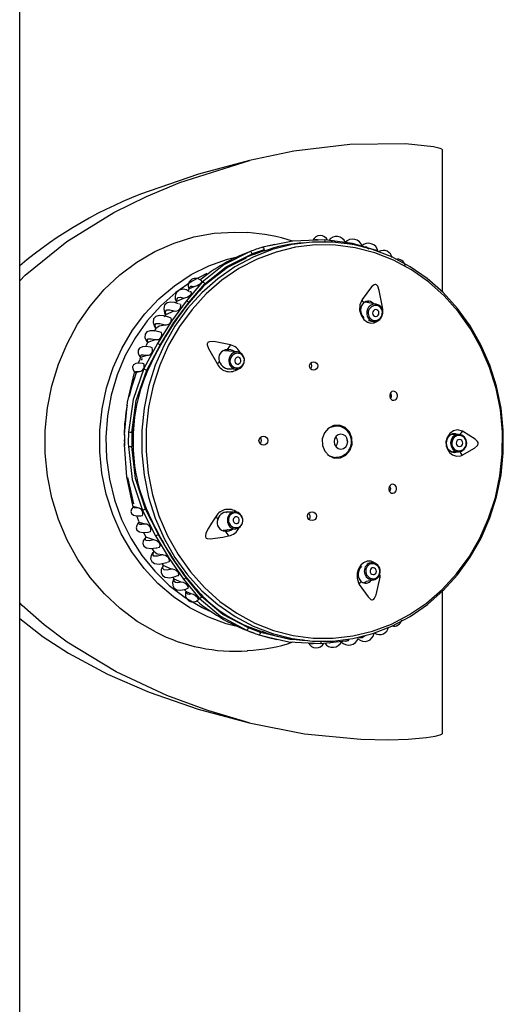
# Model space of a CAD drawing. Header units: millimetres. Extents: x 2845.84 to 2846.96, y 2905.71 to 2908.01.
# Tile 9 of 33: x 2846.11 to 2846.18, y 2906.52 to 2906.66. Entities that reach past the tile are written whole.
import ezdxf

# ---------------------------------------------------------------- set-up
doc = ezdxf.new("R2010")
doc.units = ezdxf.units.MM
doc.layers.add('SANINDUSA', color=3, linetype='Continuous')

msp = doc.modelspace()

# ---------------------------------------------------------------- linework, layer by layer
at = {"layer": 'SANINDUSA', "linetype": 'Continuous'}
for p, q in [((2846.111738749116, 2905.952696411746), (2846.111738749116, 2907.855976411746)), ((2846.172672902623, 2906.623917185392), (2846.172672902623, 2906.644356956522)), ((2846.159702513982, 2906.630890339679), (2846.155722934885, 2906.631408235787)), ((2846.147000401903, 2906.630000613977), (2846.145239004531, 2906.629392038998)), ((2846.148206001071, 2906.630649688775), (2846.146746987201, 2906.630346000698)), ((2846.147000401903, 2906.630000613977), (2846.146944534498, 2906.629817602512)), ((2846.163169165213, 2906.629892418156), (2846.159702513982, 2906.630890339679)), ((2846.145379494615, 2906.629276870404), (2846.145239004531, 2906.629392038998)), ((2846.145379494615, 2906.629276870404), (2846.145383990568, 2906.629264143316)), ((2846.146944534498, 2906.629817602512), (2846.147140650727, 2906.6298598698)), ((2846.146944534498, 2906.629817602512), (2846.146949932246, 2906.629798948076)), ((2846.138032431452, 2906.625296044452), (2846.135720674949, 2906.622604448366)), ((2846.136170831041, 2906.624308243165), (2846.135915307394, 2906.624067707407)), ((2846.136124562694, 2906.622395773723), (2846.138436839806, 2906.625096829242)), ((2846.138521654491, 2906.62502729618), (2846.136124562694, 2906.622395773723)), ((2846.136213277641, 2906.624383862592), (2846.136880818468, 2906.624695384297)), ((2846.138436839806, 2906.625096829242), (2846.138521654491, 2906.62502729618)), ((2846.138521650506, 2906.62502729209), (2846.138532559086, 2906.625011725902)), ((2846.134398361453, 2906.622586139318), (2846.135389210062, 2906.623032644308)), ((2846.134394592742, 2906.622545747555), (2846.134220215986, 2906.622345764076)), ((2846.134888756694, 2906.622131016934), (2846.134756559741, 2906.622137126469)), ((2846.136124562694, 2906.622395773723), (2846.136124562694, 2906.622395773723)), ((2846.161527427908, 2906.622407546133), (2846.161348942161, 2906.62243960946)), ((2846.163140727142, 2906.622130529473), (2846.161530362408, 2906.622423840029)), ((2846.132797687, 2906.620663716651), (2846.132553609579, 2906.620321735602)), ((2846.132787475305, 2906.620674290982), (2846.133992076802, 2906.621187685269)), ((2846.131368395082, 2906.618660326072), (2846.131121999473, 2906.618234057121)), ((2846.16203651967, 2906.619790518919), (2846.162692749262, 2906.619670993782)), ((2846.162515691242, 2906.619719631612), (2846.162692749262, 2906.619670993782)), ((2846.131592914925, 2906.616474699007), (2846.129655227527, 2906.612855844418)), ((2846.130049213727, 2906.612641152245), (2846.131991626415, 2906.616258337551)), ((2846.131991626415, 2906.616258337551), (2846.130134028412, 2906.612571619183)), ((2846.130198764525, 2906.616649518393), (2846.131330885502, 2906.617050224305)), ((2846.131991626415, 2906.616258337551), (2846.131991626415, 2906.616258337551)), ((2846.129196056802, 2906.614552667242), (2846.12904379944, 2906.614220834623)), ((2846.129214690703, 2906.614526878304), (2846.13009123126, 2906.614795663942)), ((2846.129293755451, 2906.614077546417), (2846.129437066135, 2906.614340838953)), ((2846.143120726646, 2906.615264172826), (2846.141279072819, 2906.615440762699)), ((2846.141960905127, 2906.615375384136), (2846.141590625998, 2906.615546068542)), ((2846.128881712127, 2906.613704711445), (2846.129086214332, 2906.614200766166)), ((2846.141662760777, 2906.612852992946), (2846.141752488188, 2906.612877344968)), ((2846.141975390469, 2906.612862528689), (2846.142882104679, 2906.612775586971)), ((2846.128440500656, 2906.612299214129), (2846.128998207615, 2906.61243997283)), ((2846.130134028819, 2906.612571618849), (2846.130049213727, 2906.612641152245)), ((2846.142777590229, 2906.612791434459), (2846.142882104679, 2906.612775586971)), ((2846.128053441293, 2906.603547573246), (2846.128202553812, 2906.604679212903)), ((2846.15731938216, 2906.604617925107), (2846.156816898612, 2906.604617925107)), ((2846.157015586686, 2906.604712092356), (2846.157173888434, 2906.604665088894)), ((2846.157178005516, 2906.60470244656), (2846.157353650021, 2906.604660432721)), ((2846.126847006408, 2906.602904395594), (2846.126820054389, 2906.602337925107)), ((2846.127912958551, 2906.603662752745), (2846.127893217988, 2906.601626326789)), ((2846.127912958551, 2906.603662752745), (2846.128053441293, 2906.603547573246)), ((2846.128053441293, 2906.603547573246), (2846.128099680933, 2906.60354804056)), ((2846.174998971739, 2906.603378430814), (2846.173916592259, 2906.60337590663)), ((2846.174083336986, 2906.603459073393), (2846.174285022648, 2906.603378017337)), ((2846.126775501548, 2906.60200984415), (2846.126796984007, 2906.601595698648)), ((2846.126788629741, 2906.602092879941), (2846.126796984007, 2906.601595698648)), ((2846.126912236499, 2906.601711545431), (2846.12689911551, 2906.602011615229)), ((2846.128035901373, 2906.601738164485), (2846.127893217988, 2906.601626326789)), ((2846.128035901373, 2906.601738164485), (2846.128082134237, 2906.601737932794)), ((2846.158845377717, 2906.602877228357), (2846.158933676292, 2906.602337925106)), ((2846.17391635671, 2906.600875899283), (2846.175004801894, 2906.600878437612)), ((2846.174333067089, 2906.600903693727), (2846.174091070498, 2906.600788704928)), ((2846.156816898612, 2906.600057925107), (2846.15731938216, 2906.600057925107)), ((2846.128200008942, 2906.593381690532), (2846.127340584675, 2906.597181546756)), ((2846.12994119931, 2906.59267942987), (2846.129621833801, 2906.593699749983)), ((2846.128808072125, 2906.592820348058), (2846.128252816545, 2906.592953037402)), ((2846.128911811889, 2906.590889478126), (2846.128616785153, 2906.591649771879)), ((2846.1294569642, 2906.592403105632), (2846.131324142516, 2906.588748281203)), ((2846.1298550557, 2906.592611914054), (2846.129941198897, 2906.592679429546)), ((2846.131726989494, 2906.588958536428), (2846.1298550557, 2906.592611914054)), ((2846.129941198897, 2906.592679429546), (2846.131726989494, 2906.588958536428)), ((2846.14266254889, 2906.592239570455), (2846.141239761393, 2906.59210734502)), ((2846.141451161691, 2906.592171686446), (2846.141547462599, 2906.592135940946)), ((2846.14266254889, 2906.592239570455), (2846.142640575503, 2906.592237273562)), ((2846.128872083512, 2906.59087215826), (2846.128948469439, 2906.590692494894)), ((2846.129855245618, 2906.590445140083), (2846.12898360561, 2906.590701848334)), ((2846.12957267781, 2906.589243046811), (2846.129907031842, 2906.588610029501)), ((2846.131726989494, 2906.588958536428), (2846.131726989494, 2906.588958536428)), ((2846.14105097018, 2906.589579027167), (2846.142893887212, 2906.58975029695)), ((2846.129926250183, 2906.588552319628), (2846.129887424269, 2906.588599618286)), ((2846.131051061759, 2906.588166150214), (2846.129926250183, 2906.588552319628)), ((2846.130806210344, 2906.586939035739), (2846.131075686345, 2906.586521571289)), ((2846.131061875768, 2906.58650290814), (2846.131048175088, 2906.586549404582)), ((2846.13220489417, 2906.584794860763), (2846.132443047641, 2906.584490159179)), ((2846.133631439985, 2906.583966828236), (2846.132436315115, 2906.584467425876)), ((2846.162330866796, 2906.584875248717), (2846.161873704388, 2906.584791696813)), ((2846.162330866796, 2906.584875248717), (2846.16217752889, 2906.584834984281)), ((2846.163675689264, 2906.582790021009), (2846.16366945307, 2906.583448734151)), ((2846.133824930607, 2906.582739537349), (2846.133993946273, 2906.582560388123)), ((2846.134992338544, 2906.582085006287), (2846.13400981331, 2906.582522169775)), ((2846.135332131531, 2906.582522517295), (2846.137591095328, 2906.579768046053)), ((2846.137999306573, 2906.579961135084), (2846.135740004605, 2906.582724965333)), ((2846.135740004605, 2906.582724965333), (2846.13808544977, 2906.580028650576)), ((2846.161661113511, 2906.582211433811), (2846.162780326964, 2906.58241598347)), ((2846.135789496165, 2906.580687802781), (2846.135719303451, 2906.580750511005)), ((2846.13645130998, 2906.580381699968), (2846.135789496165, 2906.580687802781)), ((2846.172672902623, 2906.560315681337), (2846.172672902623, 2906.580758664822)), ((2846.138085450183, 2906.5800286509), (2846.137999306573, 2906.579961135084)), ((2846.144716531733, 2906.575494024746), (2846.144859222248, 2906.575605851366)), ((2846.146465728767, 2906.574844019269), (2846.144716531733, 2906.575494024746)), ((2846.144859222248, 2906.575605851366), (2846.14486387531, 2906.575618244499)), ((2846.146855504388, 2906.574922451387), (2846.146413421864, 2906.57502830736)), ((2846.146413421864, 2906.57502830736), (2846.146465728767, 2906.574844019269)), ((2846.146413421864, 2906.57502830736), (2846.146413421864, 2906.57502830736)), ((2846.146205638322, 2906.574500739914), (2846.148435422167, 2906.573983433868)), ((2846.155159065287, 2906.573239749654), (2846.159147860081, 2906.57367254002))]:
    msp.add_line(p, q, dxfattribs=at)
at = {"layer": 'SANINDUSA', "linetype": 'Continuous', "flags": 128}
for points in [[(2846.172672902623, 2906.644356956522), (2846.172667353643, 2906.644388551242), (2846.172648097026, 2906.644424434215), (2846.172595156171, 2906.644476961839), (2846.172362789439, 2906.644597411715), (2846.17137303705, 2906.644846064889), (2846.16735292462, 2906.645247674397), (2846.159312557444, 2906.645149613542), (2846.151267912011, 2906.644209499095), (2846.144867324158, 2906.642863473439)], [(2846.111738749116, 2906.625533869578), (2846.11251765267, 2906.626324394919), (2846.118533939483, 2906.631190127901), (2846.125318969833, 2906.635357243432), (2846.130011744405, 2906.637674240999), (2846.134840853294, 2906.639681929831), (2846.144867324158, 2906.642863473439)], [(2846.144867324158, 2906.642863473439), (2846.137504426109, 2906.640898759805), (2846.130400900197, 2906.638457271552)], [(2846.131299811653, 2906.574907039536), (2846.12867909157, 2906.576435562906), (2846.126223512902, 2906.57826776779), (2846.123961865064, 2906.580382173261), (2846.12192066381, 2906.582753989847), (2846.120123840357, 2906.58535541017), (2846.118592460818, 2906.588155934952), (2846.117344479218, 2906.591122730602), (2846.116394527, 2906.594221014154), (2846.115753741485, 2906.597414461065), (2846.115429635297, 2906.600665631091), (2846.115426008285, 2906.603936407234), (2846.115742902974, 2906.607188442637), (2846.116376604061, 2906.610383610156), (2846.117319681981, 2906.613484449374), (2846.118561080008, 2906.616454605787), (2846.120086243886, 2906.619259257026), (2846.121877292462, 2906.621865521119), (2846.123913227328, 2906.624242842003), (2846.126170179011, 2906.626363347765), (2846.128621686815, 2906.628202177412), (2846.131239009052, 2906.629737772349), (2846.133991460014, 2906.63095212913), (2846.136846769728, 2906.63183101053), (2846.139771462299, 2906.632364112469), (2846.14273124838, 2906.632545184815), (2846.14460330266, 2906.632477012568)], [(2846.155722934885, 2906.631408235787), (2846.15109504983, 2906.631251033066), (2846.148206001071, 2906.630649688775)], [(2846.156644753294, 2906.631288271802), (2846.156942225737, 2906.631333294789), (2846.157286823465, 2906.631181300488)], [(2846.1341146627, 2906.585661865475), (2846.13594063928, 2906.583138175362), (2846.138011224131, 2906.580855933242), (2846.140300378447, 2906.578843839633), (2846.142779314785, 2906.577127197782), (2846.145416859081, 2906.575727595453), (2846.148179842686, 2906.57466263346), (2846.151033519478, 2906.573945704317), (2846.153942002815, 2906.573585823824), (2846.156868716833, 2906.573587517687), (2846.159776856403, 2906.573950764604), (2846.162629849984, 2906.574670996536), (2846.165391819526, 2906.575739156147), (2846.16802803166, 2906.577141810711), (2846.170505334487, 2906.578861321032), (2846.172792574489, 2906.580876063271), (2846.174860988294, 2906.583160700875), (2846.1766845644, 2906.5856865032), (2846.178240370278, 2906.588421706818), (2846.179508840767, 2906.591331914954), (2846.180474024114, 2906.594380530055), (2846.181123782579, 2906.597529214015), (2846.181449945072, 2906.600738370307), (2846.181448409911, 2906.603967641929), (2846.181119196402, 2906.607176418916), (2846.180466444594, 2906.610324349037), (2846.17949836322, 2906.613371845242), (2846.178227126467, 2906.6162805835), (2846.176668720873, 2906.619013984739), (2846.174842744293, 2906.621537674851), (2846.172772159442, 2906.623819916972), (2846.170483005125, 2906.62583201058), (2846.168004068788, 2906.627548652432), (2846.165366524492, 2906.62894825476), (2846.162603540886, 2906.630013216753), (2846.159749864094, 2906.630730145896), (2846.156841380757, 2906.63109002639), (2846.15391466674, 2906.631088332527), (2846.151006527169, 2906.630725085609), (2846.148153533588, 2906.630004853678), (2846.145391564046, 2906.628936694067), (2846.142755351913, 2906.627534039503), (2846.140278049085, 2906.625814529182), (2846.137990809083, 2906.623799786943), (2846.135922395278, 2906.621515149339), (2846.134098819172, 2906.618989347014), (2846.132543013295, 2906.616254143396), (2846.131274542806, 2906.613343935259), (2846.130309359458, 2906.610295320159), (2846.129659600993, 2906.607146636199), (2846.1293334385, 2906.603937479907), (2846.129334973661, 2906.600708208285), (2846.129664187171, 2906.597499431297), (2846.130316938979, 2906.594351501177), (2846.131285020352, 2906.591304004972), (2846.132556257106, 2906.588395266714), (2846.1341146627, 2906.585661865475)], [(2846.134558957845, 2906.586074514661), (2846.136341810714, 2906.583572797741), (2846.138367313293, 2906.581307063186), (2846.140609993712, 2906.579305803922), (2846.143041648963, 2906.577594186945), (2846.145631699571, 2906.576193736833), (2846.148347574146, 2906.575122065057), (2846.15115511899, 2906.574392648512), (2846.154019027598, 2906.574014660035), (2846.156903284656, 2906.57399285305), (2846.15977161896, 2906.574327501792), (2846.162587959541, 2906.575014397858), (2846.165316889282, 2906.576044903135), (2846.167924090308, 2906.577406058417), (2846.170376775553, 2906.579080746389), (2846.172644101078, 2906.581047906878), (2846.174697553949, 2906.583282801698), (2846.176511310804, 2906.585757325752), (2846.178062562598, 2906.588440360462), (2846.17933180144, 2906.591298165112), (2846.180303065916, 2906.594294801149), (2846.18096414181, 2906.597392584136), (2846.18130671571, 2906.600552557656), (2846.181326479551, 2906.603734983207), (2846.18102318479, 2906.606899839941), (2846.180400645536, 2906.610007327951), (2846.17946669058, 2906.613018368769), (2846.178233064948, 2906.615895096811), (2846.176715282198, 2906.618601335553), (2846.174932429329, 2906.621103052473), (2846.17290692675, 2906.623368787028), (2846.170664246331, 2906.625370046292), (2846.16823259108, 2906.627081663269), (2846.165642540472, 2906.628482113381), (2846.162926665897, 2906.629553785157), (2846.160119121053, 2906.630283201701), (2846.157255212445, 2906.630661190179), (2846.154370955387, 2906.630682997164), (2846.151502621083, 2906.630348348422), (2846.148686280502, 2906.629661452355), (2846.145957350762, 2906.628630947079), (2846.143350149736, 2906.627269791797), (2846.14089746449, 2906.625595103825), (2846.138630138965, 2906.623627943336), (2846.136576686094, 2906.621393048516), (2846.13476292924, 2906.618918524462), (2846.133211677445, 2906.616235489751), (2846.131942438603, 2906.613377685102), (2846.130971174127, 2906.610381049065), (2846.130310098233, 2906.607283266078), (2846.129967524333, 2906.604123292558), (2846.129947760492, 2906.600940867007), (2846.130251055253, 2906.597776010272), (2846.130873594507, 2906.594668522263), (2846.131807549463, 2906.591657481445), (2846.133041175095, 2906.588780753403), (2846.134558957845, 2906.586074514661)], [(2846.148496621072, 2906.630764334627), (2846.147002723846, 2906.630423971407), (2846.146702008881, 2906.630319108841)], [(2846.159050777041, 2906.630975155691), (2846.159330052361, 2906.631007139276), (2846.15973952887, 2906.630768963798)], [(2846.161326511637, 2906.630422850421), (2846.161656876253, 2906.630447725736), (2846.162080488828, 2906.630124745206)], [(2846.142862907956, 2906.575744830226), (2846.141509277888, 2906.576098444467), (2846.138839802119, 2906.57706754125), (2846.13628784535, 2906.578366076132), (2846.13388667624, 2906.579977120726), (2846.131667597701, 2906.581879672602), (2846.129659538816, 2906.584048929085), (2846.127888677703, 2906.586456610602), (2846.126378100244, 2906.58907132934), (2846.125147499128, 2906.591858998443), (2846.124212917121, 2906.59478327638), (2846.123586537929, 2906.597806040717), (2846.123276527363, 2906.600887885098), (2846.123286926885, 2906.603988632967), (2846.123617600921, 2906.607067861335), (2846.124264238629, 2906.610085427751), (2846.125218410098, 2906.613001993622), (2846.126467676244, 2906.61577953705), (2846.127995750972, 2906.618381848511), (2846.12978271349, 2906.620775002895), (2846.131805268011, 2906.622927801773), (2846.134037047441, 2906.624812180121), (2846.136448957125, 2906.626403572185), (2846.139009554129, 2906.627681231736), (2846.141685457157, 2906.628628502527), (2846.143065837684, 2906.628976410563)], [(2846.144963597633, 2906.629729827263), (2846.141154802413, 2906.627816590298), (2846.138032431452, 2906.625296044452)], [(2846.138436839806, 2906.625096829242), (2846.141505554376, 2906.627545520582), (2846.145239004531, 2906.629392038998)], [(2846.138521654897, 2906.625027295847), (2846.14163357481, 2906.627429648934), (2846.144420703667, 2906.628804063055)], [(2846.13870332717, 2906.626573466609), (2846.136600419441, 2906.625453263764), (2846.134245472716, 2906.623835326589), (2846.132076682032, 2906.621926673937), (2846.130123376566, 2906.619753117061), (2846.128411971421, 2906.61734404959), (2846.126965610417, 2906.614732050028), (2846.125803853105, 2906.611952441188), (2846.124942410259, 2906.609042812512), (2846.124392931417, 2906.606042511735), (2846.124162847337, 2906.60299211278), (2846.124255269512, 2906.599932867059), (2846.124668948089, 2906.596906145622), (2846.125398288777, 2906.593952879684), (2846.126433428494, 2906.591113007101), (2846.127760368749, 2906.588424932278), (2846.129361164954, 2906.585925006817), (2846.131214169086, 2906.583647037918), (2846.133294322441, 2906.581621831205), (2846.135573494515, 2906.579876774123), (2846.138020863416, 2906.578435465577), (2846.13906879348, 2906.577935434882)], [(2846.136150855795, 2906.6243294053), (2846.136166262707, 2906.624345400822), (2846.136213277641, 2906.624383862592)], [(2846.136213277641, 2906.624383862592), (2846.136260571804, 2906.624596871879), (2846.136391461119, 2906.624722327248), (2846.136600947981, 2906.624755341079), (2846.136880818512, 2906.624695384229)], [(2846.136880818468, 2906.624695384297), (2846.137172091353, 2906.624781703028), (2846.137341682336, 2906.624853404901), (2846.137549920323, 2906.624965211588), (2846.137680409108, 2906.625050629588), (2846.137807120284, 2906.625149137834), (2846.13789772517, 2906.625234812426), (2846.13795955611, 2906.625308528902), (2846.138005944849, 2906.625394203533), (2846.137998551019, 2906.625470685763), (2846.137986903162, 2906.625472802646)], [(2846.164052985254, 2906.621711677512), (2846.163573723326, 2906.624140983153), (2846.163344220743, 2906.624724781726), (2846.163247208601, 2906.624861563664), (2846.163154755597, 2906.624940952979), (2846.163064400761, 2906.624978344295), (2846.16297206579, 2906.624983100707), (2846.162825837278, 2906.624937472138), (2846.162462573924, 2906.624648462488), (2846.161082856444, 2906.622815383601)], [(2846.134398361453, 2906.622586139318), (2846.134420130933, 2906.622912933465), (2846.134600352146, 2906.623101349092), (2846.134929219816, 2906.623141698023), (2846.135389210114, 2906.623032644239)], [(2846.135389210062, 2906.623032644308), (2846.135709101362, 2906.623103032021), (2846.13589285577, 2906.623174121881), (2846.136114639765, 2906.62329445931), (2846.136231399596, 2906.623377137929), (2846.136343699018, 2906.623475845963), (2846.136422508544, 2906.623564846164), (2846.136473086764, 2906.623641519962), (2846.136509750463, 2906.623738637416), (2846.136494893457, 2906.623840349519), (2846.136344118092, 2906.623909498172), (2846.136225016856, 2906.623904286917)], [(2846.16108285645, 2906.622815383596), (2846.160768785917, 2906.622044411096), (2846.160744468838, 2906.621301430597), (2846.160947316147, 2906.62056991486), (2846.161346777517, 2906.619956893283), (2846.16186010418, 2906.619565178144), (2846.162363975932, 2906.619423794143), (2846.162832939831, 2906.619466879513), (2846.163297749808, 2906.619685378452), (2846.163533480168, 2906.619922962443)], [(2846.135720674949, 2906.622604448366), (2846.133607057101, 2906.619678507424), (2846.131592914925, 2906.616474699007)], [(2846.131992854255, 2906.616260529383), (2846.133977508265, 2906.619489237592), (2846.136123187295, 2906.622394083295)], [(2846.134629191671, 2906.622184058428), (2846.134077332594, 2906.622402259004), (2846.133478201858, 2906.622458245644), (2846.132975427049, 2906.622334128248), (2846.13262860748, 2906.622012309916), (2846.13249397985, 2906.621517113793), (2846.132595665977, 2906.620914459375), (2846.132757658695, 2906.620586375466)], [(2846.134319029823, 2906.622469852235), (2846.134341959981, 2906.622522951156), (2846.134398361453, 2906.622586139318)], [(2846.163226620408, 2906.621345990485), (2846.163050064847, 2906.621371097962), (2846.162875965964, 2906.621320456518), (2846.162730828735, 2906.621201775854), (2846.162636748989, 2906.621033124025), (2846.162608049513, 2906.620840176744), (2846.162649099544, 2906.620652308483), (2846.162753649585, 2906.620498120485), (2846.16290578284, 2906.620401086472), (2846.163082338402, 2906.620375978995), (2846.163256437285, 2906.620426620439), (2846.163401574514, 2906.620545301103), (2846.16349565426, 2906.620713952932), (2846.163524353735, 2906.620906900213), (2846.163483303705, 2906.621094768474), (2846.163378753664, 2906.621248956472), (2846.163226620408, 2906.621345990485)], [(2846.164041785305, 2906.621101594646), (2846.164079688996, 2906.62142714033), (2846.164052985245, 2906.621711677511)], [(2846.133587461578, 2906.620138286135), (2846.133234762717, 2906.620286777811), (2846.13249969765, 2906.620486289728), (2846.131853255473, 2906.620524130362), (2846.131343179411, 2906.620373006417), (2846.131031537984, 2906.620024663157), (2846.130966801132, 2906.619516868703), (2846.131155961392, 2906.618925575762), (2846.131364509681, 2906.618613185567)], [(2846.132787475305, 2906.620674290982), (2846.13274249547, 2906.621080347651), (2846.132940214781, 2906.62130944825), (2846.133366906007, 2906.621345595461), (2846.133992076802, 2906.621187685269)], [(2846.132743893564, 2906.620588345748), (2846.132743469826, 2906.620610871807), (2846.132787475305, 2906.620674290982)], [(2846.161923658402, 2906.620244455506), (2846.162135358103, 2906.619962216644), (2846.162515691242, 2906.619719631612)], [(2846.131373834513, 2906.618669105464), (2846.131234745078, 2906.619112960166), (2846.1314233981, 2906.619358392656), (2846.131923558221, 2906.619383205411), (2846.13268880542, 2906.619187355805)], [(2846.131373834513, 2906.618669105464), (2846.131856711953, 2906.619040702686), (2846.13268880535, 2906.619187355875)], [(2846.132164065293, 2906.618067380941), (2846.131859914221, 2906.618170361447), (2846.131151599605, 2906.618312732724), (2846.130544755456, 2906.618310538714), (2846.13008217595, 2906.618142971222), (2846.129818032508, 2906.617809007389), (2846.129790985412, 2906.617349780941), (2846.129997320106, 2906.616839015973), (2846.130174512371, 2906.616614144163)], [(2846.130198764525, 2906.616649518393), (2846.130096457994, 2906.616966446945), (2846.130261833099, 2906.617145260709), (2846.130683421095, 2906.617173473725), (2846.131330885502, 2906.617050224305)], [(2846.130834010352, 2906.615875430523), (2846.130604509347, 2906.615936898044), (2846.129964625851, 2906.616025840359), (2846.129423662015, 2906.615992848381), (2846.129020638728, 2906.615819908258), (2846.128805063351, 2906.615509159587), (2846.128810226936, 2906.615103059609), (2846.129024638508, 2906.614673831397), (2846.12916551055, 2906.614524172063)], [(2846.13017693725, 2906.616599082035), (2846.129973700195, 2906.616247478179), (2846.12991975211, 2906.616129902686)], [(2846.130164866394, 2906.616606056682), (2846.130163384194, 2906.616604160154), (2846.130198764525, 2906.616649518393)], [(2846.142125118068, 2906.616265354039), (2846.139729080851, 2906.616746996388), (2846.139118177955, 2906.616742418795), (2846.138962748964, 2906.616694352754), (2846.138862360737, 2906.616627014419), (2846.138801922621, 2906.616544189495), (2846.138771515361, 2906.616445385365), (2846.138773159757, 2906.616266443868), (2846.138941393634, 2906.615748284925), (2846.140255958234, 2906.613489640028)], [(2846.129214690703, 2906.614526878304), (2846.12915279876, 2906.614723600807), (2846.12928478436, 2906.614837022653), (2846.12960332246, 2906.614861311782), (2846.13009123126, 2906.614795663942)], [(2846.129156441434, 2906.614515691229), (2846.129173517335, 2906.614494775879), (2846.129214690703, 2906.614526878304)], [(2846.142833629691, 2906.614300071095), (2846.142756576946, 2906.614123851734), (2846.142743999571, 2906.613929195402), (2846.142797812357, 2906.613745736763), (2846.142909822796, 2906.61360140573), (2846.143062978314, 2906.613518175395), (2846.143233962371, 2906.613508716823), (2846.143396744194, 2906.613574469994), (2846.143526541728, 2906.613705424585), (2846.143603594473, 2906.613881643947), (2846.143616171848, 2906.614076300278), (2846.143562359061, 2906.614259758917), (2846.143450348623, 2906.61440408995), (2846.143297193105, 2906.614487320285), (2846.143126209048, 2906.614496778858), (2846.142963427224, 2906.614431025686), (2846.142833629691, 2906.614300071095)], [(2846.129655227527, 2906.612855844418), (2846.128072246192, 2906.608388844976), (2846.127421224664, 2906.603679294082)], [(2846.129621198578, 2906.613570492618), (2846.129467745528, 2906.613601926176), (2846.128937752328, 2906.613642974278), (2846.128487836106, 2906.613585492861), (2846.128158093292, 2906.613411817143), (2846.127998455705, 2906.613126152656), (2846.128038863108, 2906.612773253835), (2846.128258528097, 2906.612424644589), (2846.128358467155, 2906.612338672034)], [(2846.153654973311, 2906.613631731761), (2846.153731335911, 2906.613500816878), (2846.153789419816, 2906.61325543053)], [(2846.153789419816, 2906.61325543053), (2846.153757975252, 2906.6130041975), (2846.153671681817, 2906.612825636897)], [(2846.126842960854, 2906.603389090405), (2846.127292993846, 2906.608017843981), (2846.128305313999, 2906.612306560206)], [(2846.128567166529, 2906.612374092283), (2846.127825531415, 2906.610063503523), (2846.127519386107, 2906.608845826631)], [(2846.128322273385, 2906.611608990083), (2846.127948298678, 2906.610533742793), (2846.127631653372, 2906.609272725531)], [(2846.127912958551, 2906.603662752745), (2846.128524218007, 2906.608268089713), (2846.130049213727, 2906.612641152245)], [(2846.128352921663, 2906.61233426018), (2846.12835095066, 2906.612315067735), (2846.128406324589, 2906.612284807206), (2846.128440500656, 2906.612299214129)], [(2846.128440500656, 2906.612299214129), (2846.128412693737, 2906.612395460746), (2846.128499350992, 2906.6124521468), (2846.128697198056, 2906.612467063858), (2846.128998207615, 2906.61243997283)], [(2846.165188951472, 2906.608563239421), (2846.165326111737, 2906.608409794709), (2846.165497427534, 2906.608315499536), (2846.165684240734, 2906.608290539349), (2846.165866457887, 2906.608338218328), (2846.166023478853, 2906.6084543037), (2846.166136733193, 2906.608626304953), (2846.166192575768, 2906.608834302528), (2846.166184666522, 2906.609053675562), (2846.166114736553, 2906.609258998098), (2846.166081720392, 2906.609316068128), (2846.165944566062, 2906.609469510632), (2846.165773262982, 2906.609563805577), (2846.165586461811, 2906.60958876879), (2846.165404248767, 2906.609541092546), (2846.165247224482, 2906.609425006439), (2846.165133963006, 2906.609253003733), (2846.165078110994, 2906.609045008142), (2846.165086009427, 2906.608825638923), (2846.165155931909, 2906.608620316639), (2846.165188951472, 2906.608563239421)], [(2846.165185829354, 2906.609325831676), (2846.165241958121, 2906.609223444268), (2846.165300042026, 2906.60897805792)], [(2846.165300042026, 2906.60897805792), (2846.165268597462, 2906.60872682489), (2846.165193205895, 2906.608564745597)], [(2846.15572278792, 2906.600948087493), (2846.156339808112, 2906.600305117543), (2846.157132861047, 2906.599971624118), (2846.157981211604, 2906.599998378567), (2846.158755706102, 2906.600381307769), (2846.159338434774, 2906.601062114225), (2846.159640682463, 2906.601937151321), (2846.159616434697, 2906.602873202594), (2846.159269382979, 2906.603727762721), (2846.158652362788, 2906.604370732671), (2846.157859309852, 2906.604704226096), (2846.157010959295, 2906.604677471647), (2846.156236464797, 2906.604294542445), (2846.155653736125, 2906.603613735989), (2846.155351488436, 2906.602738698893), (2846.155375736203, 2906.60180264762), (2846.15572278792, 2906.600948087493)], [(2846.156102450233, 2906.604180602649), (2846.156528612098, 2906.604444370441), (2846.15731938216, 2906.604617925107)], [(2846.158036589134, 2906.603417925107), (2846.157662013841, 2906.603335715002), (2846.157344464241, 2906.603101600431), (2846.157132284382, 2906.602751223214), (2846.157057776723, 2906.602337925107), (2846.157132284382, 2906.601924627), (2846.157344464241, 2906.601574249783), (2846.157662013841, 2906.601340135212), (2846.158036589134, 2906.601257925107), (2846.158411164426, 2906.601340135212), (2846.158728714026, 2906.601574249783), (2846.158940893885, 2906.601924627), (2846.159015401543, 2906.602337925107), (2846.158940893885, 2906.602751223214), (2846.158728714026, 2906.603101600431), (2846.158411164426, 2906.603335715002), (2846.158036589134, 2906.603417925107)], [(2846.157298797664, 2906.60304764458), (2846.157465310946, 2906.602751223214), (2846.157539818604, 2906.602337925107), (2846.157465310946, 2906.601924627), (2846.157298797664, 2906.601628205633)], [(2846.175557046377, 2906.603841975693), (2846.174852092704, 2906.604019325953), (2846.174251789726, 2906.603887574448), (2846.173725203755, 2906.603511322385), (2846.173349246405, 2906.602946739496), (2846.173182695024, 2906.602305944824), (2846.173213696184, 2906.601729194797), (2846.17338225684, 2906.601229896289), (2846.173689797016, 2906.600772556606), (2846.174143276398, 2906.60041112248), (2846.174704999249, 2906.600232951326), (2846.175304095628, 2906.60029487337), (2846.175523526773, 2906.600384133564)], [(2846.174836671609, 2906.60087804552), (2846.174762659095, 2906.600818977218), (2846.174397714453, 2906.600725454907), (2846.174016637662, 2906.600804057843), (2846.173675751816, 2906.60104826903), (2846.173477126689, 2906.601314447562), (2846.173312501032, 2906.601728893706), (2846.17326659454, 2906.602188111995), (2846.173347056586, 2906.602640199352), (2846.173541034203, 2906.603034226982), (2846.173819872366, 2906.603327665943), (2846.174154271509, 2906.60349445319), (2846.174517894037, 2906.603513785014), (2846.174849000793, 2906.603378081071)], [(2846.173831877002, 2906.602141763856), (2846.173916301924, 2906.601662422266), (2846.174165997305, 2906.601254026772), (2846.174542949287, 2906.600978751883), (2846.174989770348, 2906.600878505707), (2846.175438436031, 2906.600968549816), (2846.175820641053, 2906.60123517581), (2846.176078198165, 2906.601637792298), (2846.176171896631, 2906.60211510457), (2846.176087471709, 2906.602594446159), (2846.175837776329, 2906.603002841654), (2846.175460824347, 2906.603278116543), (2846.175014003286, 2906.603378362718), (2846.174565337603, 2906.603288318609), (2846.174183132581, 2906.603021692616), (2846.173925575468, 2906.602619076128), (2846.173831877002, 2906.602141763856)], [(2846.175523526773, 2906.600384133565), (2846.177315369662, 2906.601403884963), (2846.177710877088, 2906.601769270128), (2846.177791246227, 2906.601901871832), (2846.177827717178, 2906.602018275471), (2846.177831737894, 2906.602124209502), (2846.177809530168, 2906.602225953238), (2846.177732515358, 2906.602376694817), (2846.177402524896, 2906.602716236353), (2846.175557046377, 2906.603841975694)], [(2846.126828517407, 2906.601899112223), (2846.126823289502, 2906.60189930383), (2846.126833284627, 2906.601899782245), (2846.126858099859, 2906.601900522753), (2846.126896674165, 2906.60190149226)], [(2846.128117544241, 2906.592936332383), (2846.127188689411, 2906.597257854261), (2846.126828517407, 2906.601899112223)], [(2846.127401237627, 2906.601617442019), (2846.127960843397, 2906.596896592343), (2846.1294569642, 2906.592403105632)], [(2846.1298550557, 2906.592611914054), (2846.128415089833, 2906.597010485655), (2846.127893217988, 2906.601626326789)], [(2846.14654556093, 2906.602498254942), (2846.146514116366, 2906.602247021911), (2846.146411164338, 2906.602045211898)], [(2846.146412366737, 2906.602872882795), (2846.146487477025, 2906.602743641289), (2846.14654556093, 2906.602498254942)], [(2846.175601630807, 2906.602123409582), (2846.175567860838, 2906.602315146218), (2846.175467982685, 2906.602478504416), (2846.175317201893, 2906.602588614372), (2846.175138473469, 2906.602628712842), (2846.174959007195, 2906.602592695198), (2846.174806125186, 2906.602486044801), (2846.174703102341, 2906.602324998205), (2846.174665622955, 2906.602134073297), (2846.174699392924, 2906.601942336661), (2846.174799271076, 2906.601778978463), (2846.174950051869, 2906.601668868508), (2846.175128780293, 2906.601628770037), (2846.175308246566, 2906.601664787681), (2846.175461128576, 2906.601771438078), (2846.17556415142, 2906.601932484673), (2846.175601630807, 2906.602123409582)], [(2846.157437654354, 2906.600061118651), (2846.157342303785, 2906.600015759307), (2846.156927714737, 2906.599971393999)], [(2846.157484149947, 2906.600057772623), (2846.157290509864, 2906.599998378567), (2846.157150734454, 2906.599968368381)], [(2846.12736747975, 2906.596535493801), (2846.127777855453, 2906.594788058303), (2846.127815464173, 2906.594649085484)], [(2846.165975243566, 2906.595915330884), (2846.165845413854, 2906.596070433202), (2846.165676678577, 2906.596164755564), (2846.165488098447, 2906.596187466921), (2846.165301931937, 2906.596136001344), (2846.165139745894, 2906.596017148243), (2846.165019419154, 2906.595845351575), (2846.164953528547, 2906.595640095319), (2846.16494886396, 2906.595423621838), (2846.165006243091, 2906.59521926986), (2846.165035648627, 2906.595162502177), (2846.165165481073, 2906.595007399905), (2846.165334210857, 2906.59491307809), (2846.165522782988, 2906.594890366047), (2846.165708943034, 2906.594941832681), (2846.165871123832, 2906.595060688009), (2846.165991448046, 2906.595232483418), (2846.166057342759, 2906.595437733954), (2846.166062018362, 2906.595654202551), (2846.166004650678, 2906.595858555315), (2846.165975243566, 2906.595915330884)], [(2846.165067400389, 2906.595907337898), (2846.165112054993, 2906.595822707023), (2846.165170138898, 2906.595577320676)], [(2846.165170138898, 2906.595577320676), (2846.165138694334, 2906.595326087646), (2846.165051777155, 2906.59514661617)], [(2846.128165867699, 2906.592919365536), (2846.128102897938, 2906.592871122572), (2846.127876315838, 2906.592589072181), (2846.127779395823, 2906.592276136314), (2846.12786624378, 2906.591980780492), (2846.128154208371, 2906.591759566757), (2846.128615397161, 2906.591649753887), (2846.129198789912, 2906.591657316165), (2846.129421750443, 2906.591694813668)], [(2846.128252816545, 2906.592953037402), (2846.128167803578, 2906.592950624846), (2846.128165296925, 2906.592919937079)], [(2846.128808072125, 2906.592820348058), (2846.128506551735, 2906.592794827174), (2846.1283090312, 2906.592808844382), (2846.128223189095, 2906.592862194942), (2846.128252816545, 2906.592953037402)], [(2846.140043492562, 2906.591571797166), (2846.13938535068, 2906.590563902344), (2846.138975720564, 2906.589888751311), (2846.138728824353, 2906.589429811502), (2846.138588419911, 2906.589111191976), (2846.138500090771, 2906.588767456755), (2846.138504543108, 2906.588629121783), (2846.138550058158, 2906.588509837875), (2846.138629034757, 2906.588427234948), (2846.138768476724, 2906.588359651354), (2846.13917882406, 2906.588310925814), (2846.141006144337, 2906.588567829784), (2846.141858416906, 2906.588752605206)], [(2846.143894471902, 2906.591098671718), (2846.143762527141, 2906.591573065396), (2846.143684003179, 2906.591708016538)], [(2846.153579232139, 2906.591572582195), (2846.153547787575, 2906.591321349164), (2846.153443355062, 2906.591117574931)], [(2846.153464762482, 2906.591920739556), (2846.153521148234, 2906.591817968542), (2846.153579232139, 2906.591572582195)], [(2846.128927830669, 2906.590707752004), (2846.128835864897, 2906.59062058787), (2846.128604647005, 2906.590272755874), (2846.128522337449, 2906.589908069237), (2846.128643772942, 2906.58957710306), (2846.128991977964, 2906.589340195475), (2846.129545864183, 2906.589241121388), (2846.130257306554, 2906.589292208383), (2846.130593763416, 2906.589370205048)], [(2846.129855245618, 2906.590445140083), (2846.129366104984, 2906.590382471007), (2846.12904808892, 2906.590405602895), (2846.128917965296, 2906.590513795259), (2846.12898360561, 2906.590701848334)], [(2846.12898360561, 2906.590701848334), (2846.128921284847, 2906.590730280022), (2846.12892521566, 2906.590709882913)], [(2846.14168977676, 2906.590861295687), (2846.14171382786, 2906.590718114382), (2846.141897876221, 2906.59027319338)], [(2846.142605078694, 2906.590722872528), (2846.142732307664, 2906.590588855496), (2846.142893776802, 2906.590519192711), (2846.143064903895, 2906.5905244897), (2846.143219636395, 2906.590603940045), (2846.143334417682, 2906.590745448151), (2846.143391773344, 2906.590927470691), (2846.143382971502, 2906.591122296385), (2846.143309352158, 2906.591300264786), (2846.143182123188, 2906.591434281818), (2846.14302065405, 2906.591503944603), (2846.142849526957, 2906.591498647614), (2846.142694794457, 2906.591419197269), (2846.142580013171, 2906.591277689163), (2846.142522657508, 2906.591095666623), (2846.14253145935, 2906.590900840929), (2846.142605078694, 2906.590722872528)], [(2846.131324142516, 2906.588748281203), (2846.133275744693, 2906.585500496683), (2846.135332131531, 2906.582522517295)], [(2846.135738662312, 2906.58272669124), (2846.133649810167, 2906.585684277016), (2846.131728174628, 2906.588956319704)], [(2846.141733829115, 2906.589642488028), (2846.14168687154, 2906.58960468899), (2846.141276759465, 2906.589456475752)], [(2846.129776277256, 2906.588371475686), (2846.129545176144, 2906.588052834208), (2846.129469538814, 2906.587637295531), (2846.129611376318, 2906.587267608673), (2846.130002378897, 2906.587010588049), (2846.130626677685, 2906.58692085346), (2846.131432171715, 2906.587019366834), (2846.131552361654, 2906.587055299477)], [(2846.131051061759, 2906.588166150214), (2846.13040126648, 2906.588047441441), (2846.129980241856, 2906.588074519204), (2846.129817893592, 2906.588246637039), (2846.129926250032, 2906.588552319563)], [(2846.131633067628, 2906.587070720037), (2846.131888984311, 2906.587134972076), (2846.131956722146, 2906.58721841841), (2846.131986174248, 2906.587355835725), (2846.13197281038, 2906.58746238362), (2846.13192698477, 2906.587590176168), (2846.131861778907, 2906.587703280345), (2846.131789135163, 2906.5877972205), (2846.131669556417, 2906.587914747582), (2846.131486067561, 2906.588041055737), (2846.131199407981, 2906.58814773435), (2846.131051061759, 2906.588166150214)], [(2846.130940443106, 2906.58633818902), (2846.13067833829, 2906.585917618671), (2846.130611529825, 2906.585455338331), (2846.130769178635, 2906.585050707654), (2846.131190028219, 2906.584777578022), (2846.131861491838, 2906.584701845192), (2846.132724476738, 2906.584852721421), (2846.132962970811, 2906.584942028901)], [(2846.13236735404, 2906.586000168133), (2846.131598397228, 2906.585810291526), (2846.131098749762, 2906.585834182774), (2846.13091427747, 2906.586071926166), (2846.131061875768, 2906.58650290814)], [(2846.13236735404, 2906.586000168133), (2846.131557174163, 2906.58613491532), (2846.131061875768, 2906.58650290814)], [(2846.133033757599, 2906.584964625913), (2846.133278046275, 2906.585038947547), (2846.133330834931, 2906.585120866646), (2846.133343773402, 2906.585248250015), (2846.133318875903, 2906.585354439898), (2846.133258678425, 2906.585479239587), (2846.133181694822, 2906.585586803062), (2846.133096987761, 2906.585677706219), (2846.132959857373, 2906.5857907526), (2846.132756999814, 2906.585907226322), (2846.132458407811, 2906.585993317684), (2846.13236735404, 2906.586000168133)], [(2846.132436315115, 2906.584467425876), (2846.132382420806, 2906.584562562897), (2846.132386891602, 2906.584560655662)], [(2846.133631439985, 2906.583966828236), (2846.133003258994, 2906.583812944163), (2846.132577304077, 2906.583848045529), (2846.132383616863, 2906.584071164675), (2846.132436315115, 2906.584467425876)], [(2846.163041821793, 2906.584750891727), (2846.16297013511, 2906.584831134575), (2846.162396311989, 2906.585095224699), (2846.161804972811, 2906.585090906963), (2846.161314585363, 2906.584875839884), (2846.160922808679, 2906.584524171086), (2846.160599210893, 2906.584023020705), (2846.160391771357, 2906.583380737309), (2846.160367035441, 2906.582668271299), (2846.160557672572, 2906.58198603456), (2846.160684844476, 2906.581756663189)], [(2846.132311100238, 2906.584296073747), (2846.132139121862, 2906.583919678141), (2846.132126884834, 2906.583459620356), (2846.132314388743, 2906.583062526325), (2846.132732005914, 2906.582798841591), (2846.133365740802, 2906.582731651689), (2846.134161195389, 2906.582889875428), (2846.13462330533, 2906.58308429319)], [(2846.134472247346, 2906.583020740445), (2846.134623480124, 2906.583054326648), (2846.134678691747, 2906.583128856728), (2846.134687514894, 2906.583251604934), (2846.134658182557, 2906.583346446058), (2846.134593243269, 2906.583459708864), (2846.134511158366, 2906.583559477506), (2846.134424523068, 2906.58364199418), (2846.134287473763, 2906.583744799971), (2846.134085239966, 2906.583854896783), (2846.13378267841, 2906.583948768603), (2846.133631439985, 2906.583966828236), (2846.133631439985, 2906.583966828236)], [(2846.161432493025, 2906.583440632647), (2846.161474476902, 2906.583272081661), (2846.161701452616, 2906.582845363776), (2846.162058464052, 2906.582540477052), (2846.162491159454, 2906.582403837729), (2846.16293366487, 2906.582456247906), (2846.163318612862, 2906.582689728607), (2846.163587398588, 2906.583068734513), (2846.163699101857, 2906.58353556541), (2846.16367859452, 2906.583851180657)], [(2846.162856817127, 2906.583197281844), (2846.163010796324, 2906.583290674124), (2846.163118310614, 2906.583442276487), (2846.163162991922, 2906.583629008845), (2846.163138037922, 2906.583822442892), (2846.163047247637, 2906.583993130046), (2846.162904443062, 2906.584115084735), (2846.162731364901, 2906.584169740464), (2846.162554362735, 2906.584148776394), (2846.162400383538, 2906.584055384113), (2846.162292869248, 2906.583903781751), (2846.162248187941, 2906.583717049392), (2846.16227314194, 2906.583523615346), (2846.162363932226, 2906.583352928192), (2846.1625067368, 2906.583230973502), (2846.16267981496, 2906.583176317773), (2846.162856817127, 2906.583197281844)], [(2846.133966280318, 2906.582619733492), (2846.133778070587, 2906.582043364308), (2846.133807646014, 2906.581609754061), (2846.134008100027, 2906.58123672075), (2846.134403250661, 2906.580990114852), (2846.134977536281, 2906.580929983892), (2846.135678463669, 2906.581084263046), (2846.136054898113, 2906.581261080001)], [(2846.134992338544, 2906.582085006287), (2846.13453026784, 2906.581978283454), (2846.134202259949, 2906.582017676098), (2846.134025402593, 2906.582201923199), (2846.13400981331, 2906.582522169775)], [(2846.160684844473, 2906.581756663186), (2846.161963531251, 2906.579957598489), (2846.162363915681, 2906.579599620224), (2846.162495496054, 2906.579544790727), (2846.16260371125, 2906.579537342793), (2846.16269597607, 2906.579565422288), (2846.162779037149, 2906.579623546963), (2846.162892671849, 2906.579762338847), (2846.163114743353, 2906.580261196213), (2846.163675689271, 2906.582790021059)], [(2846.161748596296, 2906.582227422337), (2846.161594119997, 2906.582106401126), (2846.161282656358, 2906.58199930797)], [(2846.135436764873, 2906.581031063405), (2846.135580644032, 2906.580878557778), (2846.13572259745, 2906.580754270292)], [(2846.13645130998, 2906.580381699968), (2846.136170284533, 2906.5803228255), (2846.13596150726, 2906.580355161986), (2846.135832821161, 2906.5804782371), (2846.135789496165, 2906.580687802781)], [(2846.144836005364, 2906.561820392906), (2846.138856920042, 2906.563573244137), (2846.132964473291, 2906.56573485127), (2846.125634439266, 2906.569151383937), (2846.118592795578, 2906.573441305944), (2846.115260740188, 2906.575951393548), (2846.112090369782, 2906.578744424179), (2846.111738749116, 2906.579114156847)], [(2846.137591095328, 2906.579768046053), (2846.14066379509, 2906.577164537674), (2846.144434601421, 2906.575158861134)], [(2846.144716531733, 2906.575494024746), (2846.141019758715, 2906.577431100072), (2846.137999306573, 2906.579961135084)], [(2846.111738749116, 2906.576856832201), (2846.115141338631, 2906.574214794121), (2846.118776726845, 2906.571840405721)], [(2846.152583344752, 2906.573724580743), (2846.1506896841, 2906.573837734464), (2846.146465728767, 2906.574844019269)], [(2846.146604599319, 2906.574401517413), (2846.14740014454, 2906.574141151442), (2846.148821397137, 2906.573836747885)], [(2846.148435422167, 2906.573983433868), (2846.150535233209, 2906.573496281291), (2846.155159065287, 2906.573239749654)], [(2846.156726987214, 2906.573421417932), (2846.156379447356, 2906.573269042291), (2846.156009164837, 2906.573325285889), (2846.156000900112, 2906.573331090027)], [(2846.158024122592, 2906.573557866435), (2846.158102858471, 2906.573544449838), (2846.158135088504, 2906.573527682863), (2846.158127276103, 2906.573524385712)], [(2846.159187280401, 2906.573780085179), (2846.158773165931, 2906.57354087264), (2846.158365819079, 2906.573587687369)], [(2846.161540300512, 2906.574371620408), (2846.161110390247, 2906.574046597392), (2846.160618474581, 2906.574083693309)], [(2846.118776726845, 2906.571840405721), (2846.124414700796, 2906.568809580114), (2846.130401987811, 2906.566227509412)], [(2846.130401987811, 2906.566227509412), (2846.137470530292, 2906.563795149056), (2846.144836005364, 2906.561820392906)], [(2846.144836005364, 2906.561820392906), (2846.152781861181, 2906.560225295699), (2846.160914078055, 2906.559433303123), (2846.164916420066, 2906.559356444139), (2846.167714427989, 2906.559443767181), (2846.170388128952, 2906.55967589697), (2846.171626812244, 2906.559874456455), (2846.172339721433, 2906.560066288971), (2846.172616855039, 2906.560214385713), (2846.172647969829, 2906.560248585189), (2846.172669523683, 2906.560291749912), (2846.172672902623, 2906.560315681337)]]:
    msp.add_lwpolyline(points, dxfattribs=at)
at = {"layer": 'SANINDUSA', "linetype": 'Continuous'}
for centre, radius in [((2846.154104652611, 2906.613242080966), 0.0006028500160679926), ((2846.14686645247, 2906.602479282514), 0.0006324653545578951), ((2846.153878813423, 2906.591582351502), 0.0006348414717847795)]:
    msp.add_circle(centre, radius, dxfattribs=at)
for centre, radius, start, end in [((2846.151017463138, 2906.581312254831), 0.06075027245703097, 109.8382380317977, 130.2827620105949), ((2846.142837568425, 2906.605381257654), 0.02714223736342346, 72.34751737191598, 86.25680818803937), ((2846.155054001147, 2906.630836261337), 0.001190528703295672, 25.58950928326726, 154.4883561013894), ((2846.154490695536, 2906.630955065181), 0.0004687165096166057, 56.3319843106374, 120.6599658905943), ((2846.155230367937, 2906.631185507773), 0.0005405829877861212, 349.0107990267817, 24.33144365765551), ((2846.157410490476, 2906.630523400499), 0.001372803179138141, 22.72064669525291, 143.8660352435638), ((2846.159737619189, 2906.630104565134), 0.001420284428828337, 16.90757736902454, 138.2271080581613), ((2846.153868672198, 2906.606844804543), 0.02455655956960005, 106.858645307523, 111.2621253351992), ((2846.146616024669, 2906.629984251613), 0.0003847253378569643, 2.437524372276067, 70.09843283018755), ((2846.153634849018, 2906.611782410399), 0.01920967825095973, 92.64104031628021, 110.2308545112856), ((2846.159592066, 2906.630765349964), 0.000166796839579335, 347.4844662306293, 48.53436546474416), ((2846.161994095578, 2906.629521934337), 0.001406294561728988, 10.05566111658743, 134.9734159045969), ((2846.164158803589, 2906.628594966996), 0.0012918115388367, 10.58294595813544, 119.0758214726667), ((2846.153352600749, 2906.606414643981), 0.02476401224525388, 110.0723286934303, 129.2424708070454), ((2846.152602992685, 2906.610070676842), 0.02051084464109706, 110.462772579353, 133.1553861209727), ((2846.144822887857, 2906.62933393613), 0.0004201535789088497, 7.948884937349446, 70.433493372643), ((2846.154033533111, 2906.606764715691), 0.0241182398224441, 107.0931986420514, 111.0275719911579), ((2846.154105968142, 2906.606721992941), 0.02417482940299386, 108.5952297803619, 111.0255318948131), ((2846.166228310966, 2906.627535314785), 0.001095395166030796, 8.556369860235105, 104.4769920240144), ((2846.137109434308, 2906.624769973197), 0.00109535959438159, 38.13539233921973, 206.1711571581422), ((2846.135315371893, 2906.623126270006), 0.001172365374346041, 46.416750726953, 213.5572580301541), ((2846.159266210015, 2906.603803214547), 0.0296460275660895, 134.2648276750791, 141.1512077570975), ((2846.138066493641, 2906.624855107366), 0.0004422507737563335, 33.13215210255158, 94.41730016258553), ((2846.161741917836, 2906.622949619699), 0.0006725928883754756, 191.5123971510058, 233.8690918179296), ((2846.169356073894, 2906.595596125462), 0.04265213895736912, 141.0670170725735, 151.0205033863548), ((2846.13420588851, 2906.621932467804), 0.0007748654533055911, 253.9823191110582, 11.27665939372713), ((2846.13566480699, 2906.622001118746), 0.0006059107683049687, 40.6428402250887, 84.70953221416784), ((2846.162438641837, 2906.621306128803), 0.001551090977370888, 134.8184636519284, 225.7979422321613), ((2846.16194210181, 2906.621454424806), 0.001123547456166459, 41.23038800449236, 122.0828354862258), ((2846.161588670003, 2906.621769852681), 0.0007771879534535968, 44.20695468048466, 85.81421378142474), ((2846.162941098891, 2906.620992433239), 0.001154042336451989, 336.8995580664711, 174.4624819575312), ((2846.163082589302, 2906.620856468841), 0.00110997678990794, 76.12913676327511, 246.361525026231), ((2846.16290363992, 2906.620917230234), 0.001109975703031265, 256.1284800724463, 66.36218171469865), ((2846.163751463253, 2906.625521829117), 0.003822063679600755, 271.011516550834, 274.5247566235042), ((2846.132852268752, 2906.619932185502), 0.000762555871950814, 257.6218692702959, 15.56300631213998), ((2846.163068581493, 2906.620858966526), 0.001299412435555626, 169.139693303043, 208.2236518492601), ((2846.162903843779, 2906.620755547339), 0.001095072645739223, 244.0763170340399, 312.6819283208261), ((2846.162761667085, 2906.620925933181), 0.001316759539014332, 312.2036671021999, 349.8088991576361), ((2846.131472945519, 2906.617781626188), 0.000745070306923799, 259.0083116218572, 22.17879348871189), ((2846.130160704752, 2906.615540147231), 0.0007477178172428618, 264.6687273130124, 26.02545919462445), ((2846.173010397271, 2906.593277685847), 0.04697289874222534, 150.7062326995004, 155.7447986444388), ((2846.130286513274, 2906.613591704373), 0.003165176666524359, 57.40411633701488, 65.62279424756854), ((2846.162893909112, 2906.600458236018), 0.02609995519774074, 142.7252524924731, 144.5521770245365), ((2846.141604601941, 2906.614129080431), 0.002198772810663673, 25.51159831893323, 76.30636063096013), ((2846.1416752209, 2906.614348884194), 0.001247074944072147, 91.99823061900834, 200.0892899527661), ((2846.14187177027, 2906.614505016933), 0.001116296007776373, 46.12841394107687, 102.4170790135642), ((2846.143015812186, 2906.614157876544), 0.00110716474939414, 346.275100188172, 181.8304682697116), ((2846.143054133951, 2906.613966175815), 0.001013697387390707, 136.0144362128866, 322.7141869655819), ((2846.143131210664, 2906.61405598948), 0.001013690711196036, 316.02088924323, 142.7077339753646), ((2846.128882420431, 2906.613238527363), 0.0008069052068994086, 278.2501606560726, 23.86627106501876), ((2846.130794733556, 2906.614478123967), 0.001982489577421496, 234.9153962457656, 247.9106316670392), ((2846.145041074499, 2906.611021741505), 0.005384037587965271, 147.424880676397, 152.7178173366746), ((2846.142027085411, 2906.614410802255), 0.001996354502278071, 207.4789155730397, 307.3252906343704), ((2846.142000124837, 2906.614376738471), 0.001564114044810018, 196.9579477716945, 279.6862807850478), ((2846.143060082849, 2906.6139245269), 0.001167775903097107, 170.2389466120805, 256.000907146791), ((2846.142994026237, 2906.613822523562), 0.001042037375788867, 257.9308821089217, 317.8791422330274), ((2846.142797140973, 2906.614027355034), 0.001325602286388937, 317.01986028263, 355.0439793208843), ((2846.152312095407, 2906.602710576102), 0.02422689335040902, 155.9749189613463, 178.0190303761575), ((2846.149502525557, 2906.603049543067), 0.02270869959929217, 168.4899276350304, 179.4274777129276), ((2846.157359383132, 2906.602387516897), 0.002195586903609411, 358.7057483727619, 91.73455417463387), ((2846.158421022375, 2906.602337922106), 0.0315955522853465, 178.0934461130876, 180.7957690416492), ((2846.159437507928, 2906.602337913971), 0.03204437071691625, 177.6008927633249, 181.2883224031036), ((2846.127276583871, 2906.592062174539), 0.01161801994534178, 86.86006386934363, 89.2866666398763), ((2846.159503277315, 2906.602337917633), 0.03147309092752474, 177.7973171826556, 181.0918979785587), ((2846.159561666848, 2906.60233791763), 0.03148524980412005, 177.7973171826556, 181.0918979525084), ((2846.175069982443, 2906.602197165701), 0.001039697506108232, 355.5652675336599, 183.1292746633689), ((2846.176790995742, 2906.602536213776), 0.001796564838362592, 133.3803434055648, 152.6642003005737), ((2846.127463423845, 2906.611799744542), 0.01018249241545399, 269.6500827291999, 272.4191236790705), ((2846.152390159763, 2906.602127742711), 0.0243111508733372, 180.9187314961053, 202.876255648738), ((2846.15734910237, 2906.602298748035), 0.002205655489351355, 269.4338119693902, 1.017746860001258), ((2846.175068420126, 2906.602060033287), 0.001039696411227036, 175.5661803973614, 3.128361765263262), ((2846.157332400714, 2906.602006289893), 0.0019483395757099, 230.8552779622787, 269.9148622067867), ((2846.176798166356, 2906.601683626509), 0.001820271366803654, 205.8534379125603, 225.5531765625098), ((2846.128634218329, 2906.59199234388), 0.0008460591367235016, 338.5930388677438, 78.14201573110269), ((2846.130516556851, 2906.590866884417), 0.001866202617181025, 110.7605815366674, 124.5955678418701), ((2846.173197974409, 2906.61115349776), 0.04699159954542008, 203.1530006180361, 208.1883181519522), ((2846.141834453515, 2906.590486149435), 0.002094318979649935, 54.09450515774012, 148.7765237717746), ((2846.14463934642, 2906.593771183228), 0.005095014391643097, 205.5738537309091, 211.2397005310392), ((2846.141713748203, 2906.590716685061), 0.001488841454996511, 78.94868549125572, 163.9301813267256), ((2846.142876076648, 2906.591058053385), 0.001202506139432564, 101.2939120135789, 189.4172528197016), ((2846.142829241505, 2906.591052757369), 0.001011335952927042, 35.73047190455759, 222.9621377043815), ((2846.142910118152, 2906.590954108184), 0.001011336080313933, 215.7303576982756, 42.96225191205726), ((2846.142788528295, 2906.591199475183), 0.001029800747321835, 29.59229940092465, 98.2337068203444), ((2846.143626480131, 2906.591697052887), 5.871455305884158e-05, 293.845525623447, 15.2156762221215), ((2846.129844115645, 2906.589641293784), 0.0008039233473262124, 339.0320357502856, 89.20673923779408), ((2846.14143977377, 2906.590670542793), 0.001244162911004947, 158.3871539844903, 267.1576619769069), ((2846.141781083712, 2906.590768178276), 0.0005085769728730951, 283.2762129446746, 307.2810427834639), ((2846.142807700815, 2906.590796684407), 0.001049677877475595, 209.9150796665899, 275.9143077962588), ((2846.142739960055, 2906.590925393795), 0.001167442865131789, 278.6423306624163, 8.535674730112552), ((2846.129888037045, 2906.591990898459), 0.003546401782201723, 293.8878184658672, 301.2343924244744), ((2846.170726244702, 2906.609619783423), 0.04408892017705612, 207.9488858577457, 217.5959301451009), ((2846.141542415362, 2906.590849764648), 0.001431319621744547, 263.4070476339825, 306.8547577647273), ((2846.160707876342, 2906.602668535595), 0.02342979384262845, 214.4105654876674, 216.4372213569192), ((2846.141595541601, 2906.590607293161), 0.001873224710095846, 278.0671178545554, 338.4172322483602), ((2846.162629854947, 2906.583697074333), 0.001224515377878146, 111.678118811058, 192.0885408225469), ((2846.162724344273, 2906.583688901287), 0.001110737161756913, 112.6258044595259, 282.6423025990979), ((2846.162536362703, 2906.583805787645), 0.001083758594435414, 53.74304011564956, 110.5408834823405), ((2846.162540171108, 2906.583630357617), 0.001110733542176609, 292.623666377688, 102.6444407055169), ((2846.162438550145, 2906.583640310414), 0.001275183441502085, 9.646173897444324, 54.59636883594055), ((2846.16208929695, 2906.583231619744), 0.001565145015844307, 133.4915058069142, 223.5611099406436), ((2846.135032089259, 2906.581036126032), 0.001049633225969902, 11.48698644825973, 92.17037047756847), ((2846.135280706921, 2906.583138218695), 0.0006178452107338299, 274.7743765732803, 318.0206835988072), ((2846.160702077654, 2906.601991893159), 0.03149283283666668, 217.7265649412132, 224.2342966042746), ((2846.161328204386, 2906.581608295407), 0.0006602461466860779, 124.4059416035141, 167.0138297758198), ((2846.161583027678, 2906.583001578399), 0.001055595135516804, 233.4996602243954, 321.7986107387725), ((2846.163316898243, 2906.578989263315), 0.003817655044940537, 84.60726696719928, 88.3622834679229), ((2846.136714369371, 2906.580326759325), 0.001096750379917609, 155.6980405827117, 319.3029704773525), ((2846.136260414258, 2906.578948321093), 0.001446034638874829, 26.72268364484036, 82.41405455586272), ((2846.153699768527, 2906.598933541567), 0.02552353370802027, 229.7721640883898, 251.2567204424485), ((2846.137629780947, 2906.580214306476), 0.0004479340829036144, 265.0455045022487, 325.5839667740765), ((2846.152328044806, 2906.594339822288), 0.02015805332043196, 225.254801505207, 248.4140125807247), ((2846.165712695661, 2906.576869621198), 0.001119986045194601, 252.4059439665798, 350.1141052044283), ((2846.142790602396, 2906.597322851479), 0.02518942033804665, 242.8594209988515, 274.0200912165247), ((2846.144300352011, 2906.575557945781), 0.0004210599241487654, 288.5925956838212, 351.2681766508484), ((2846.153902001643, 2906.597924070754), 0.02465535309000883, 247.4189696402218, 251.8106760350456), ((2846.154066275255, 2906.598002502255), 0.02421528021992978, 247.6528961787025, 251.5767494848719), ((2846.154122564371, 2906.598000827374), 0.02422463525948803, 247.6528961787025, 251.5767494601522), ((2846.146080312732, 2906.574865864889), 0.0003860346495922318, 288.9442837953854, 356.7559107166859), ((2846.154348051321, 2906.596371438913), 0.02272752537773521, 250.3907077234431, 267.2778299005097), ((2846.161442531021, 2906.574974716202), 0.001423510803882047, 228.1669764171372, 349.4040093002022), ((2846.163629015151, 2906.575849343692), 0.001306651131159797, 238.8496654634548, 348.8121979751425), ((2846.143620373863, 2906.595405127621), 0.02319235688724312, 272.3012801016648, 288.8996767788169), ((2846.154473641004, 2906.57381311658), 0.001203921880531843, 203.1825727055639, 334.3495451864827), ((2846.15392811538, 2906.573637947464), 0.0004171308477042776, 228.9796091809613, 308.5462834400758), ((2846.1546957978, 2906.573462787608), 0.0005141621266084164, 334.291729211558, 8.874836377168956), ((2846.156847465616, 2906.574066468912), 0.001373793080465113, 213.9477510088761, 337.2075325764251), ((2846.15917250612, 2906.574445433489), 0.001437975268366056, 221.2381596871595, 342.6403070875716), ((2846.15902542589, 2906.573808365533), 0.0001828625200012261, 312.0317487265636, 13.21035655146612)]:
    msp.add_arc(centre, radius, start, end, dxfattribs=at)

doc.saveas('drawing.dxf')
